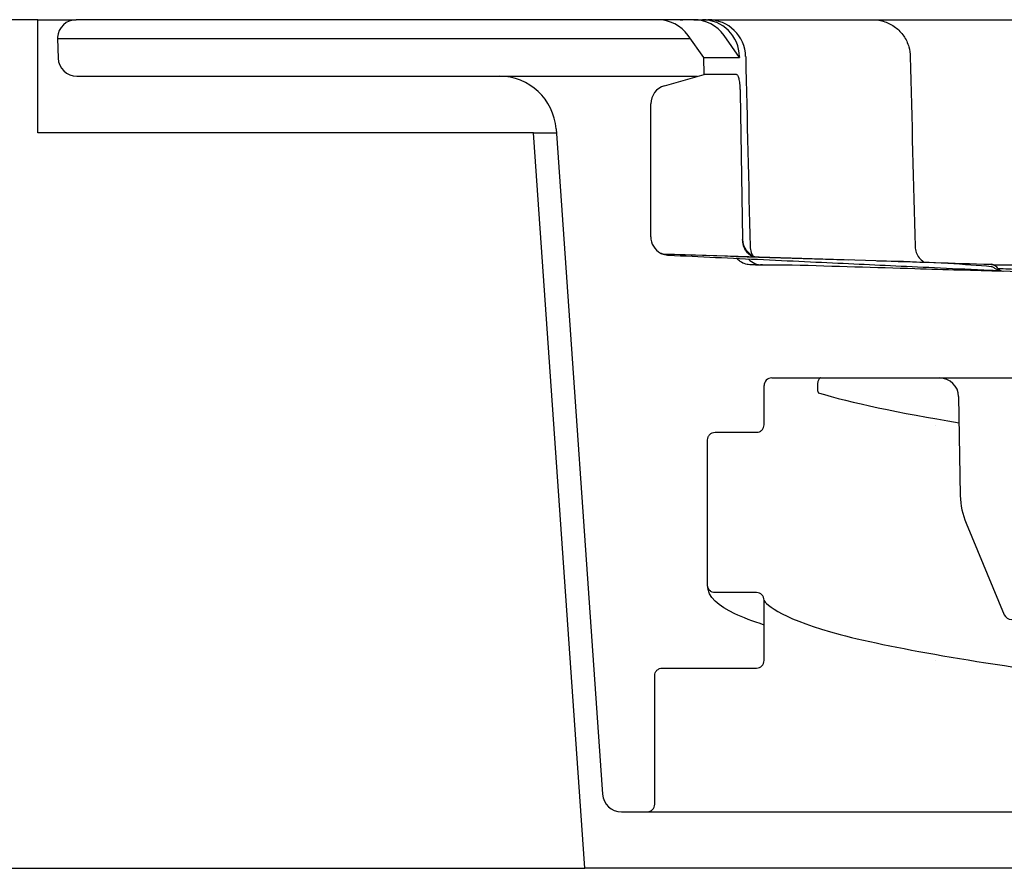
# Model space of a CAD drawing. Header units: millimetres. Extents: x -13716 to 13716, y -375 to 4365.
# Tile 7 of 12: x 1187 to 1213, y 3904 to 3926. Entities that reach past the tile are written whole.
import ezdxf

# ---------------------------------------------------------------- set-up
doc = ezdxf.new("R2010")
doc.units = ezdxf.units.MM
doc.header["$LTSCALE"] = 15
doc.layers.add('_Sichtbarkanten', color=7, linetype='Continuous', lineweight=25)

msp = doc.modelspace()

# ---------------------------------------------------------------- linework, layer by layer
at = {"layer": '_Sichtbarkanten'}
for p, q in [((1187.368, 3926.09), (1186.407, 3926.09)), ((1187.368, 3923.09), (1187.368, 3926.09)), ((1187.368, 3926.09), (1188.387, 3926.09)), ((1203.791, 3926.09), (1188.387, 3926.09)), ((1204.756, 3926.09), (1203.791, 3926.09)), ((1204.756, 3926.09), (1204.982, 3926.09)), ((1204.982, 3926.09), (1205.129, 3926.09)), ((1205.129, 3926.09), (1207.65, 3926.09)), ((1209.39, 3926.09), (1209.493, 3926.09)), ((1209.478, 3926.09), (1209.493, 3926.09)), ((1209.493, 3926.09), (1217.522, 3926.09)), ((1205.022, 3925.09), (1204.604, 3925.673)), ((1205.966, 3925.09), (1205.555, 3925.673)), ((1187.888, 3925.623), (1187.886, 3925.59)), ((1187.886, 3925.59), (1204.663, 3925.59)), ((1187.886, 3925.59), (1187.904, 3925.073)), ((1205.022, 3925.09), (1205.966, 3925.09)), ((1205.03, 3924.64), (1205.022, 3925.09)), ((1205.966, 3925.108), (1205.966, 3925.09)), ((1203.977, 3924.338), (1205.03, 3924.64)), ((1205.889, 3924.64), (1205.03, 3924.64)), ((1188.403, 3924.59), (1199.606, 3924.59)), ((1199.606, 3924.59), (1204.856, 3924.59)), ((1205.982, 3924.162), (1206.049, 3920.281)), ((1203.615, 3920.337), (1203.615, 3923.857)), ((1200.505, 3923.09), (1187.368, 3923.09)), ((1201.868, 3903.59), (1200.505, 3923.09)), ((1200.505, 3923.09), (1201.11, 3923.09)), ((1201.102, 3923.195), (1202.336, 3905.555)), ((1210.142, 3919.682), (1203.963, 3919.875)), ((1206.391, 3919.59), (1206.271, 3919.59)), ((1206.572, 3919.59), (1206.518, 3919.59)), ((1206.572, 3919.59), (1207.363, 3919.59)), ((1212.635, 3919.604), (1212.632, 3919.604)), ((1212.7, 3919.59), (1212.7, 3919.59)), ((1212.704, 3919.59), (1248.053, 3919.59)), ((1215.355, 3919.311), (1212.919, 3919.425)), ((1212.935, 3919.424), (1212.936, 3919.424)), ((1206.818, 3916.59), (1211.272, 3916.59)), ((1211.272, 3916.59), (1215.193, 3916.59)), ((1206.618, 3915.351), (1206.618, 3916.39)), ((1211.772, 3916.099), (1211.818, 3913.473)), ((1206.618, 3915.351), (1206.618, 3915.351)), ((1211.156, 3915.341), (1211.156, 3915.341)), ((1205.118, 3911.101), (1205.118, 3914.95)), ((1211.972, 3912.737), (1212.984, 3910.314)), ((1206.418, 3910.9), (1205.318, 3910.9)), ((1206.618, 3910.7), (1206.618, 3910.7)), ((1206.618, 3909.101), (1206.618, 3910.7)), ((1206.618, 3909.101), (1206.618, 3909.101)), ((1211.156, 3909.091), (1211.156, 3909.091)), ((1203.718, 3908.7), (1203.718, 3908.7)), ((1203.718, 3905.29), (1203.718, 3908.7)), ((1202.834, 3905.09), (1203.518, 3905.09)), ((1203.518, 3905.09), (1224.008, 3905.09)), ((912.842, 3903.59), (1201.868, 3903.59)), ((1323.868, 3903.59), (1201.868, 3903.59))]:
    msp.add_line(p, q, dxfattribs=at)
for centre, radius, start, end in [((1188.387, 3925.59), 0.5, 90, 176.273), ((1203.791, 3925.09), 1, 35.6618, 90), ((1205.129, 3925.09), 1, 1.2972, 90.0001), ((1188.403, 3925.09), 0.5, 182, 270), ((1199.606, 3923.09), 1.5, 4, 90), ((1204.115, 3923.857), 0.5, 106, 180), ((1204.115, 3920.337), 0.5, 180, 240.9201), ((1203.969, 3920.075), 0.2, 240.9201, 268.2101), ((1203.969, 3920.075), 0.2, 267.95, 268.2132), ((1206.818, 3916.39), 0.2, 90, 180), ((1211.272, 3916.09), 0.5, 1, 90), ((1213.818, 3913.508), 2, 181, 202.6613), ((1213.168, 3910.391), 0.2, 202.6613, 337.3387), ((1202.834, 3905.59), 0.5, 184, 270), ((1203.518, 3905.29), 0.2, 270, 0)]:
    msp.add_arc(centre, radius, start, end, dxfattribs=at)
for centre, major_axis, ratio, start_param, end_param in [((1204.756, 3925.09), (0, 1), 0.983682, 5.334804, 6.283185), ((1204.982, 3925.09), (0, 1), 0.983682, 4.729842, 6.283185), ((1207.65, 3925.09), (0.001, 1), 0.921933, 0.000536, 0.000548), ((1206.57, 3920.268), (0.521, 0.011), 0.960809, 3.137116, 4.329897), ((1206.573, 3920.09), (0.521, 0.011), 0.960803, 3.896809, 4.689633), ((1212.629, 3919.404), (0.009, 0.2), 0.999308, 5.992816, 6.283185), ((1212.964, 3919.623), (-0.01, -0.2), 0.999287, 5.340805, 6.283185)]:
    msp.add_ellipse(centre, major_axis=major_axis, ratio=ratio, start_param=start_param, end_param=end_param, dxfattribs=at)
for points, knots in [([(1204.391, 3926.089), (1204.391, 3926.089), (1204.391, 3926.089), (1204.391, 3926.089), (1204.391, 3926.089), (1204.392, 3926.089), (1204.393, 3926.09), (1204.395, 3926.09), (1204.397, 3926.09), (1204.405, 3926.09), (1204.41, 3926.09), (1204.418, 3926.09), (1204.421, 3926.09), (1204.424, 3926.09), (1204.424, 3926.09), (1204.425, 3926.09), (1204.425, 3926.09), (1204.425, 3926.09), (1204.425, 3926.09), (1204.425, 3926.09), (1204.425, 3926.09), (1204.425, 3926.09), (1204.426, 3926.09), (1204.426, 3926.09), (1204.426, 3926.09), (1204.429, 3926.09), (1204.44, 3926.09), (1204.46, 3926.09)], [0, 0, 0, 0, 0.0000125, 0.0000125, 0.00006252, 0.00006252, 0.00026257, 0.00026257, 0.00086275, 0.00086275, 0.00246327, 0.00246327, 0.00327312, 0.00327312, 0.0033762, 0.0033762, 0.00342709, 0.00342709, 0.00347747, 0.00347747, 0.00367825, 0.00367825, 0.00405258, 0.00405258, 0.00804505, 0.00804505, 0.04015753, 0.04015753, 0.04015753, 0.04015753]), ([(1207.65, 3926.09), (1207.694, 3926.09), (1207.744, 3926.09), (1207.8, 3926.09), (1207.801, 3926.09)], [0, 0, 0, 0, 0.1428571, 0.1439925, 0.1439925, 0.1439925, 0.1439925]), ([(1207.976, 3926.09), (1207.979, 3926.09), (1208.042, 3926.09), (1208.11, 3926.09), (1208.179, 3926.09)], [0.2788753, 0.2788753, 0.2788753, 0.2788753, 0.2857143, 0.4105752, 0.4105752, 0.4105752, 0.4105752]), ([(1208.377, 3926.09), (1208.404, 3926.09), (1208.481, 3926.09), (1208.562, 3926.09), (1208.615, 3926.09)], [0.5254031, 0.5254031, 0.5254031, 0.5254031, 0.5714286, 0.650889, 0.650889, 0.650889, 0.650889]), ([(1208.919, 3926.09), (1208.963, 3926.09), (1209.114, 3926.09), (1209.27, 3926.09), (1209.383, 3926.09)], [0.7963405, 0.7963405, 0.7963405, 0.7963405, 0.8571429, 1, 1, 1, 1]), ([(1209.493, 3926.09), (1209.548, 3926.09), (1209.604, 3926.085), (1209.712, 3926.067), (1209.764, 3926.054), (1209.916, 3926.002), (1210.012, 3925.951), (1210.181, 3925.823), (1210.257, 3925.744), (1210.377, 3925.569), (1210.424, 3925.47), (1210.478, 3925.285), (1210.491, 3925.199), (1210.493, 3925.113)], [0, 0, 0, 0, 0.0166068, 0.0166068, 0.0327708, 0.0327708, 0.0646347, 0.0646347, 0.0964913, 0.0964913, 0.1285532, 0.1285532, 0.154244, 0.154244, 0.154244, 0.154244]), ([(1205.889, 3924.64), (1205.894, 3924.64), (1205.9, 3924.637), (1205.912, 3924.624), (1205.918, 3924.614), (1205.934, 3924.577), (1205.943, 3924.544), (1205.96, 3924.46), (1205.967, 3924.41), (1205.975, 3924.324), (1205.977, 3924.291), (1205.98, 3924.227), (1205.982, 3924.194), (1205.982, 3924.162)], [-0.0759992, -0.0759992, -0.0759992, -0.0759992, -0.06613135, -0.06613135, -0.05579541, -0.05579541, -0.03778289, -0.03778289, -0.01981545, -0.01981545, -0.00967498, -0.00967498, 0, 0, 0, 0]), ([(1206.049, 3920.281), (1206.049, 3920.278), (1206.049, 3920.274), (1206.049, 3920.266), (1206.049, 3920.263), (1206.049, 3920.259)], [-0.002286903, -0.002286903, -0.002286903, -0.002286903, -0.001152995, -0.001152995, -0.000045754, -0.000045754, -0.000045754, -0.000045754]), ([(1206.318, 3919.802), (1206.305, 3919.808), (1206.292, 3919.815), (1206.232, 3919.85), (1206.188, 3919.89), (1206.119, 3919.984), (1206.093, 3920.035), (1206.066, 3920.12), (1206.06, 3920.148), (1206.051, 3920.203), (1206.049, 3920.231), (1206.049, 3920.259)], [0.01970113, 0.01970113, 0.01970113, 0.01970113, 0.02570745, 0.02570745, 0.04825969, 0.04825969, 0.0676593, 0.0676593, 0.07665584, 0.07665584, 0.08509615, 0.08509615, 0.08509615, 0.08509615]), ([(1206.248, 3920.078), (1206.25, 3920.024), (1206.26, 3919.969), (1206.29, 3919.887), (1206.305, 3919.856), (1206.323, 3919.827)], [0, 0, 0, 0, 0.01614808, 0.01614808, 0.02633431, 0.02633431, 0.02633431, 0.02633431]), ([(1210.62, 3920.076), (1210.621, 3920.022), (1210.632, 3919.968), (1210.668, 3919.868), (1210.695, 3919.82), (1210.761, 3919.737), (1210.802, 3919.7), (1210.852, 3919.667), (1210.858, 3919.663), (1210.865, 3919.66)], [0, 0, 0, 0, 0.01614804, 0.01614804, 0.03207207, 0.03207207, 0.04800413, 0.04800413, 0.05021546, 0.05021546, 0.05021546, 0.05021546]), ([(1203.878, 3919.897), (1203.877, 3919.898), (1203.877, 3919.898), (1203.877, 3919.898), (1203.877, 3919.898), (1203.877, 3919.898), (1203.877, 3919.898), (1203.878, 3919.897), (1203.878, 3919.897), (1203.88, 3919.896), (1203.88, 3919.896), (1203.883, 3919.895), (1203.884, 3919.894), (1203.888, 3919.892), (1203.89, 3919.891), (1203.897, 3919.889), (1203.901, 3919.887), (1203.918, 3919.882), (1203.93, 3919.879), (1203.949, 3919.876), (1203.955, 3919.876), (1203.962, 3919.875)], [0.02602934, 0.02602934, 0.02602934, 0.02602934, 0.0271549, 0.0271549, 0.02765694, 0.02765694, 0.02802265, 0.02802265, 0.02834704, 0.02834704, 0.02867266, 0.02867266, 0.02933194, 0.02933194, 0.02997769, 0.02997769, 0.03145881, 0.03145881, 0.03515697, 0.03515697, 0.03717204, 0.03717204, 0.03717204, 0.03717204]), ([(1204.087, 3919.838), (1204.044, 3919.841), (1203.999, 3919.849), (1203.944, 3919.868), (1203.928, 3919.874), (1203.908, 3919.882), (1203.902, 3919.885), (1203.892, 3919.89), (1203.887, 3919.893), (1203.883, 3919.895)], [0, 0, 0, 0, 0.01307036, 0.01307036, 0.01850465, 0.01850465, 0.02104522, 0.02104522, 0.02403718, 0.02403718, 0.02403718, 0.02403718]), ([(1203.963, 3919.875), (1203.986, 3919.875), (1204.011, 3919.874), (1204.054, 3919.872), (1204.074, 3919.872), (1204.093, 3919.871)], [0, 0, 0, 0, 0.00750789, 0.00750789, 0.01323099, 0.01323099, 0.01323099, 0.01323099]), ([(1212.614, 3919.439), (1212.15, 3919.461), (1211.707, 3919.482), (1211.291, 3919.501), (1210.875, 3919.521), (1210.486, 3919.539), (1210.109, 3919.556), (1209.732, 3919.574), (1209.367, 3919.591), (1208.994, 3919.609), (1208.622, 3919.626), (1208.241, 3919.644), (1207.843, 3919.662), (1207.444, 3919.681), (1207.026, 3919.701), (1206.603, 3919.72), (1206.18, 3919.74), (1205.752, 3919.76), (1205.332, 3919.78), (1204.912, 3919.8), (1204.5, 3919.819), (1204.09, 3919.838)], [0, 0, 0, 0, 0.142857, 0.142857, 0.142857, 0.285714, 0.285714, 0.285714, 0.428571, 0.428571, 0.428571, 0.571429, 0.571429, 0.571429, 0.714286, 0.714286, 0.714286, 0.857143, 0.857143, 0.857143, 1, 1, 1, 1]), ([(1206.271, 3919.59), (1206.247, 3919.59), (1206.223, 3919.592), (1206.176, 3919.599), (1206.153, 3919.604), (1206.079, 3919.625), (1206.03, 3919.649), (1205.956, 3919.7), (1205.927, 3919.725), (1205.902, 3919.753)], [0, 0, 0, 0, 0.00720864, 0.00720864, 0.01427122, 0.01427122, 0.03020317, 0.03020317, 0.0414543, 0.0414543, 0.0414543, 0.0414543]), ([(1207.363, 3919.59), (1208.493, 3919.556), (1210.415, 3919.499), (1212.188, 3919.446), (1212.935, 3919.424)], [0, 0, 0, 0, 0.3333333, 0.5903568, 0.5903568, 0.5903568, 0.5903568]), ([(1212.912, 3919.425), (1212.902, 3919.426), (1212.889, 3919.426), (1212.874, 3919.427), (1212.859, 3919.428), (1212.842, 3919.428), (1212.823, 3919.429), (1212.804, 3919.43), (1212.783, 3919.431), (1212.761, 3919.432), (1212.739, 3919.433), (1212.715, 3919.434), (1212.69, 3919.436), (1212.666, 3919.437), (1212.641, 3919.438), (1212.614, 3919.439)], [0.2924974, 0.2924974, 0.2924974, 0.2924974, 0.4285714, 0.4285714, 0.4285714, 0.5714286, 0.5714286, 0.5714286, 0.7142857, 0.7142857, 0.7142857, 0.8571429, 0.8571429, 0.8571429, 1, 1, 1, 1]), ([(1212.635, 3919.604), (1212.636, 3919.604), (1212.636, 3919.604), (1212.637, 3919.604), (1212.638, 3919.604), (1212.645, 3919.604), (1212.652, 3919.603), (1212.68, 3919.599), (1212.701, 3919.592), (1212.74, 3919.572), (1212.758, 3919.559), (1212.782, 3919.535), (1212.79, 3919.524), (1212.797, 3919.514)], [0.00006351, 0.00006351, 0.00006351, 0.00006351, 0.00007643, 0.00007643, 0.00042982, 0.00042982, 0.0023165, 0.0023165, 0.00891549, 0.00891549, 0.01535168, 0.01535168, 0.01923393, 0.01923393, 0.01923393, 0.01923393]), ([(1212.701, 3919.518), (1212.699, 3919.519), (1212.698, 3919.52), (1212.686, 3919.527), (1212.675, 3919.532), (1212.657, 3919.537), (1212.651, 3919.538), (1212.642, 3919.539), (1212.641, 3919.539), (1212.639, 3919.539)], [-0.014693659, -0.014693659, -0.014693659, -0.014693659, -0.014162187, -0.014162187, -0.010590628, -0.010590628, -0.008613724, -0.008613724, -0.008147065, -0.008147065, -0.008147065, -0.008147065]), ([(1212.695, 3919.593), (1212.716, 3919.586), (1212.735, 3919.575), (1212.77, 3919.549), (1212.785, 3919.532), (1212.797, 3919.514)], [0, 0, 0, 0, 0.00652362, 0.00652362, 0.01310085, 0.01310085, 0.01310085, 0.01310085]), ([(1212.919, 3919.425), (1212.893, 3919.426), (1212.868, 3919.431), (1212.815, 3919.449), (1212.79, 3919.461), (1212.744, 3919.489), (1212.721, 3919.505), (1212.701, 3919.518)], [-0.01796569, -0.01796569, -0.01796569, -0.01796569, -0.01309678, -0.01309678, -0.00741781, -0.00741781, -0.00000041, -0.00000041, -0.00000041, -0.00000041]), ([(1207.961, 3916.59), (1207.988, 3916.59), (1208.014, 3916.59), (1208.062, 3916.59), (1208.084, 3916.59), (1208.103, 3916.59), (1208.107, 3916.59), (1208.11, 3916.59), (1208.11, 3916.59), (1208.11, 3916.59), (1208.11, 3916.59), (1208.11, 3916.59), (1208.11, 3916.59), (1208.11, 3916.59), (1208.11, 3916.59), (1208.11, 3916.59), (1208.11, 3916.59), (1208.11, 3916.59), (1208.11, 3916.59), (1208.11, 3916.59), (1208.11, 3916.59), (1208.109, 3916.59), (1208.109, 3916.59), (1208.108, 3916.59), (1208.108, 3916.59), (1208.106, 3916.59), (1208.104, 3916.59), (1208.101, 3916.589), (1208.099, 3916.588), (1208.092, 3916.585), (1208.087, 3916.582), (1208.08, 3916.575), (1208.076, 3916.57), (1208.066, 3916.556), (1208.061, 3916.545), (1208.052, 3916.522), (1208.048, 3916.509), (1208.037, 3916.467), (1208.033, 3916.437), (1208.028, 3916.379), (1208.028, 3916.351), (1208.03, 3916.301), (1208.032, 3916.278), (1208.038, 3916.243), (1208.042, 3916.228), (1208.049, 3916.211), (1208.052, 3916.206), (1208.056, 3916.2), (1208.057, 3916.199), (1208.058, 3916.198), (1208.058, 3916.198), (1208.058, 3916.198), (1208.059, 3916.197), (1208.059, 3916.197), (1208.059, 3916.197), (1208.059, 3916.197), (1208.059, 3916.197), (1208.06, 3916.197), (1208.06, 3916.197), (1208.06, 3916.196), (1208.06, 3916.196), (1208.06, 3916.196)], [0.4022708, 0.4022708, 0.4022708, 0.4022708, 0.4600586, 0.4600586, 0.517842, 0.517842, 0.5371006, 0.5371006, 0.5435188, 0.5435188, 0.5438109, 0.5438109, 0.5443261, 0.5443261, 0.5443779, 0.5443779, 0.5443906, 0.5443906, 0.5444032, 0.5444032, 0.5444158, 0.5444158, 0.5444662, 0.5444662, 0.5446671, 0.5446671, 0.5450692, 0.5450692, 0.5458075, 0.5458075, 0.5474302, 0.5474302, 0.5490417, 0.5490417, 0.5527954, 0.5527954, 0.5569635, 0.5569635, 0.565848, 0.565848, 0.5745446, 0.5745446, 0.5825109, 0.5825109, 0.5889846, 0.5889846, 0.5922194, 0.5922194, 0.592629, 0.592629, 0.5927311, 0.5927311, 0.5927819, 0.5927819, 0.5928331, 0.5928331, 0.5928838, 0.5928838, 0.5929342, 0.5929342, 0.5929962, 0.5929962, 0.5929962, 0.5929962]), ([(1206.418, 3915.15), (1206.444, 3915.15), (1206.47, 3915.155), (1206.518, 3915.175), (1206.54, 3915.189), (1206.577, 3915.226), (1206.592, 3915.249), (1206.613, 3915.298), (1206.618, 3915.324), (1206.618, 3915.351)], [-0.03155737, -0.03155737, -0.03155737, -0.03155737, -0.02371829, -0.02371829, -0.01600415, -0.01600415, -0.00795813, -0.00795813, 0, 0, 0, 0]), ([(1205.118, 3914.95), (1205.118, 3914.976), (1205.123, 3915.002), (1205.143, 3915.05), (1205.158, 3915.072), (1205.194, 3915.109), (1205.217, 3915.124), (1205.266, 3915.145), (1205.292, 3915.15), (1205.319, 3915.15)], [-0.03155283, -0.03155283, -0.03155283, -0.03155283, -0.02364153, -0.02364153, -0.01591898, -0.01591898, -0.00790713, -0.00790713, 0, 0, 0, 0]), ([(1205.319, 3915.15), (1205.502, 3915.15), (1205.685, 3915.15), (1206.052, 3915.15), (1206.235, 3915.15), (1206.418, 3915.15)], [-0.1099991, -0.1099991, -0.1099991, -0.1099991, -0.0549997, -0.0549997, -0.0000375, -0.0000375, -0.0000375, -0.0000375]), ([(1205.318, 3910.9), (1205.292, 3910.9), (1205.266, 3910.905), (1205.218, 3910.925), (1205.197, 3910.939), (1205.159, 3910.976), (1205.144, 3910.999), (1205.123, 3911.048), (1205.118, 3911.074), (1205.118, 3911.101)], [-0.03155603, -0.03155603, -0.03155603, -0.03155603, -0.02371571, -0.02371571, -0.01600154, -0.01600154, -0.00795658, -0.00795658, 0, 0, 0, 0]), ([(1206.622, 3910.041), (1206.316, 3910.139), (1206.054, 3910.239), (1205.413, 3910.545), (1205.118, 3910.768), (1205.118, 3911.101)], [3.306339, 3.306339, 3.306339, 3.306339, 3.722688, 3.722688, 4.564484, 4.564484, 4.564484, 4.564484]), ([(1206.618, 3910.7), (1206.618, 3910.726), (1206.613, 3910.752), (1206.593, 3910.8), (1206.579, 3910.822), (1206.542, 3910.859), (1206.52, 3910.874), (1206.471, 3910.895), (1206.445, 3910.9), (1206.418, 3910.9)], [-0.03155404, -0.03155404, -0.03155404, -0.03155404, -0.02364069, -0.02364069, -0.01591774, -0.01591774, -0.00790638, -0.00790638, -0.00000002, -0.00000002, -0.00000002, -0.00000002]), ([(1206.618, 3910.7), (1206.618, 3910.594), (1207.22, 3910.151), (1210.172, 3909.392), (1212.582, 3908.988), (1215.689, 3908.589)], [0, 0, 0, 0, 1.563816, 1.563816, 3.26886, 3.26886, 3.26886, 3.26886]), ([(1206.418, 3908.9), (1206.444, 3908.9), (1206.47, 3908.905), (1206.518, 3908.925), (1206.54, 3908.939), (1206.577, 3908.976), (1206.592, 3908.999), (1206.613, 3909.048), (1206.618, 3909.074), (1206.618, 3909.101)], [-0.03155721, -0.03155721, -0.03155721, -0.03155721, -0.02371829, -0.02371829, -0.01600415, -0.01600415, -0.00795813, -0.00795813, 0, 0, 0, 0]), ([(1203.718, 3908.7), (1203.718, 3908.726), (1203.723, 3908.752), (1203.743, 3908.8), (1203.758, 3908.822), (1203.794, 3908.859), (1203.817, 3908.874), (1203.866, 3908.895), (1203.892, 3908.9), (1203.92, 3908.9)], [-0.03155113, -0.03155113, -0.03155113, -0.03155113, -0.02364193, -0.02364193, -0.01592002, -0.01592002, -0.00790784, -0.00790784, 0, 0, 0, 0]), ([(1203.92, 3908.9), (1204.337, 3908.9), (1204.754, 3908.9), (1205.586, 3908.9), (1206.002, 3908.9), (1206.418, 3908.9)], [-0.2499981, -0.2499981, -0.2499981, -0.2499981, -0.124999, -0.124999, -0.0002218, -0.0002218, -0.0002218, -0.0002218])]:
    msp.add_open_spline(points, degree=3, knots=knots, dxfattribs=at)
for points in [[(1207.65, 3926.09), (1207.661, 3926.09), (1207.672, 3926.09), (1207.683, 3926.09)], [(1207.801, 3926.09), (1207.854, 3926.09), (1207.912, 3926.09), (1207.976, 3926.09)], [(1208.179, 3926.09), (1208.241, 3926.09), (1208.308, 3926.09), (1208.377, 3926.09)], [(1208.615, 3926.09), (1208.712, 3926.09), (1208.814, 3926.09), (1208.919, 3926.09)], [(1206.129, 3925.113), (1206.167, 3923.434), (1206.206, 3921.756), (1206.248, 3920.078)], [(1210.493, 3925.113), (1210.532, 3923.433), (1210.572, 3921.754), (1210.62, 3920.076)], [(1210.62, 3920.076), (1210.62, 3920.076), (1210.62, 3920.076), (1210.62, 3920.076)], [(1204.093, 3919.871), (1205.676, 3919.822), (1207.259, 3919.772), (1208.842, 3919.723)], [(1209.608, 3919.699), (1210.615, 3919.667), (1211.622, 3919.636), (1212.628, 3919.605)], [(1212.639, 3919.539), (1211.976, 3919.602), (1211.062, 3919.653), (1210.142, 3919.682)], [(1206.391, 3919.59), (1206.438, 3919.59), (1206.48, 3919.59), (1206.518, 3919.59)], [(1212.635, 3919.604), (1212.636, 3919.604), (1212.637, 3919.604), (1212.638, 3919.604)], [(1208.053, 3916.198), (1208.052, 3916.199), (1208.052, 3916.199), (1208.052, 3916.199)], [(1208.053, 3916.198), (1208.923, 3915.937), (1210.18, 3915.67), (1211.784, 3915.403)]]:
    msp.add_open_spline(points, degree=3, dxfattribs=at)
msp.add_rational_spline([(1216.828, 3919.311), (1214.899, 3919.395), (1212.817, 3919.488)], [1.21561557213, 1.18262202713, 1.14859828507], degree=2, dxfattribs=at)

doc.saveas('drawing.dxf')
